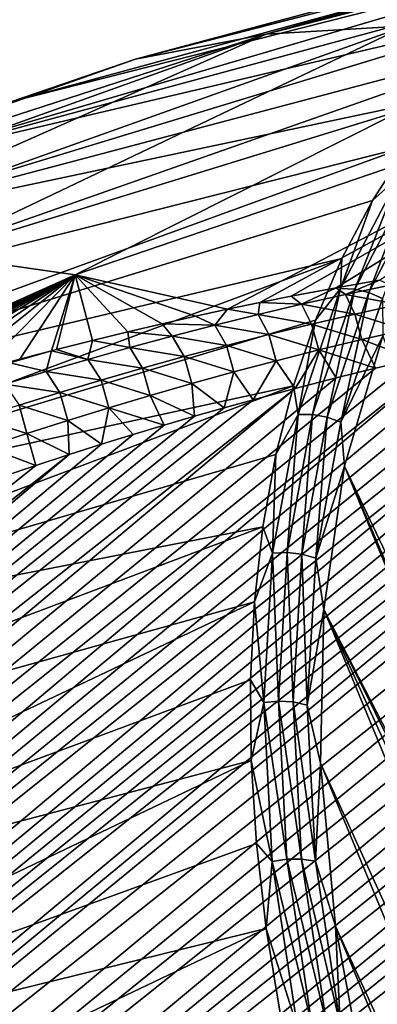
# Model space of a CAD drawing. Header units: metres. Extents: x -82 to 82, y -313 to 40.
# Tile 183 of 256: x -50.72 to -47.85, y -13.93 to -6.03. Entities that reach past the tile are written whole.
import ezdxf

# ---------------------------------------------------------------- set-up
doc = ezdxf.new("R2010")
doc.units = ezdxf.units.M
doc.layers.add('solid_505278_SW0001_CCC', color=7, linetype='CONTINUOUS')

msp = doc.modelspace()

# ---------------------------------------------------------------- linework, layer by layer
at = {"layer": 'solid_505278_SW0001_CCC'}
for points in [[(-48.742588, -6.148829, 51.801815), (-47.619549, -6.081614, 53.092152), (-43.162971, -4.707827, 47.83577)], [(-48.742588, -6.148829, 51.801815), (-43.162971, -4.707827, 47.83577), (-43.722729, -4.768087, 47.168064)], [(-48.742588, -6.148829, 51.801815), (-43.722729, -4.768087, 47.168064), (-44.260757, -4.868325, 46.487427)], [(-49.794594, -6.349902, 50.466312), (-44.260757, -4.868325, 46.487427), (-44.775482, -5.008245, 45.795856)], [(-49.794594, -6.349902, 50.466312), (-48.742588, -6.148829, 51.801815), (-44.260757, -4.868325, 46.487427)], [(-49.794594, -6.349902, 50.466312), (-44.775482, -5.008245, 45.795856), (-45.265396, -5.187439, 45.095383)], [(-50.766586, -6.683116, 49.097038), (-45.265396, -5.187439, 45.095383), (-45.729057, -5.40538, 44.388058)], [(-50.766586, -6.683116, 49.097038), (-49.794594, -6.349902, 50.466312), (-45.265396, -5.187439, 45.095383)], [(-51.650276, -7.14563, 47.705677), (-45.729057, -5.40538, 44.388058), (-46.165108, -5.661429, 43.675957)], [(-51.650276, -7.14563, 47.705677), (-50.766586, -6.683116, 49.097038), (-45.729057, -5.40538, 44.388058)], [(-51.650276, -7.14563, 47.705677), (-46.165108, -5.661429, 43.675957), (-46.572266, -5.954834, 42.961166)], [(-52.438118, -7.733496, 46.304096), (-46.572266, -5.954834, 42.961166), (-46.949345, -6.284736, 42.245789)], [(-52.438118, -7.733496, 46.304096), (-51.650276, -7.14563, 47.705677), (-46.572266, -5.954834, 42.961166)], [(-52.595783, -7.855315, 57.640709), (-51.458542, -7.911482, 58.833317), (-47.619549, -6.081614, 53.092152)], [(-48.742588, -6.148829, 51.801815), (-52.595783, -7.855315, 57.640709), (-47.619549, -6.081614, 53.092152)], [(-51.458542, -7.911482, 58.833317), (-46.435051, -6.148829, 54.326317), (-47.619549, -6.081614, 53.092152)], [(-54.709202, -8.079616, 55.122669), (-48.742588, -6.148829, 51.801815), (-49.794594, -6.349902, 50.466312)], [(-53.681656, -7.91148, 56.40118), (-48.742588, -6.148829, 51.801815), (-54.709202, -8.079616, 55.122669)], [(-53.681656, -7.91148, 56.40118), (-52.595783, -7.855315, 57.640709), (-48.742588, -6.148829, 51.801815)], [(-51.458542, -7.911482, 58.833317), (-50.277252, -8.079621, 59.971329), (-46.435051, -6.148829, 54.326317)], [(-50.277252, -8.079621, 59.971329), (-45.199207, -6.349902, 55.493782), (-46.435051, -6.148829, 54.326317)], [(-52.438118, -7.733496, 46.304096), (-46.949345, -6.284736, 42.245789), (-47.295231, -6.650167, 41.531918)], [(-55.664989, -8.356015, 53.808228), (-49.794594, -6.349902, 50.466312), (-50.766586, -6.683116, 49.097038)], [(-54.709202, -8.079616, 55.122669), (-49.794594, -6.349902, 50.466312), (-55.664989, -8.356015, 53.808228)], [(-50.277252, -8.079621, 59.971329), (-49.053608, -8.355962, 61.040924), (-45.199207, -6.349902, 55.493782)], [(-49.053608, -8.355962, 61.040924), (-48.794933, -8.302063, 60.925915), (-45.199207, -6.349902, 55.493782)], [(-48.794933, -8.302063, 60.925915), (-48.54298, -8.251954, 60.817127), (-45.199207, -6.349902, 55.493782)], [(-48.54298, -8.251954, 60.817127), (-48.180767, -8.184124, 60.666374), (-45.199207, -6.349902, 55.493782)], [(-48.180767, -8.184124, 60.666374), (-47.831894, -8.123303, 60.526794), (-45.199207, -6.349902, 55.493782)], [(-53.123398, -8.4417, 44.904255), (-47.295231, -6.650167, 41.531918), (-47.60891, -7.050054, 40.821648)], [(-53.123398, -8.4417, 44.904255), (-52.438118, -7.733496, 46.304096), (-47.295231, -6.650167, 41.531918)], [(-53.700264, -9.264199, 43.518097), (-47.60891, -7.050054, 40.821648), (-47.889465, -7.483225, 40.117062)], [(-53.700264, -9.264199, 43.518097), (-53.123398, -8.4417, 44.904255), (-47.60891, -7.050054, 40.821648)], [(-47.675777, -7.290338, 40.346775), (-47.889465, -7.483225, 40.117062), (-47.60891, -7.050054, 40.821648)], [(-48.146309, -8.190254, 39.005886), (-47.889465, -7.483225, 40.117062), (-47.675777, -7.290338, 40.346775)], [(-48.146309, -8.190254, 39.005886), (-47.675777, -7.290338, 40.346775), (-48.031971, -8.194404, 38.973793)], [(-47.675777, -7.290338, 40.346775), (-47.563778, -7.298961, 40.308018), (-48.031971, -8.194404, 38.973793)], [(-48.031971, -8.194404, 38.973793), (-47.563778, -7.298961, 40.308018), (-47.91732, -8.221477, 38.958191)], [(-47.563778, -7.298961, 40.308018), (-47.452011, -7.331543, 40.284206), (-47.91732, -8.221477, 38.958191)], [(-47.91732, -8.221477, 38.958191), (-47.452011, -7.331543, 40.284206), (-47.808842, -8.269944, 38.959961)], [(-53.700264, -9.264199, 43.518097), (-47.889465, -7.483225, 40.117062), (-48.136074, -7.948409, 39.420227)], [(-48.146309, -8.190254, 39.005886), (-48.136074, -7.948409, 39.420227), (-47.889465, -7.483225, 40.117062)], [(-54.374859, -9.911286, 63.947769), (-50.277252, -8.079621, 59.971329), (-51.458542, -7.911482, 58.833317)], [(-54.163799, -10.193976, 42.157448), (-48.136074, -7.948409, 39.420227), (-48.348011, -8.444242, 38.733192)], [(-54.163799, -10.193976, 42.157448), (-53.700264, -9.264199, 43.518097), (-48.136074, -7.948409, 39.420227)], [(-48.146309, -8.190254, 39.005886), (-48.348011, -8.444242, 38.733192), (-48.136074, -7.948409, 39.420227)], [(-54.374859, -9.911286, 63.947769), (-54.117737, -9.818398, 63.786804), (-50.277252, -8.079621, 59.971329)], [(-54.117737, -9.818398, 63.786804), (-53.834244, -9.717997, 63.611645), (-50.277252, -8.079621, 59.971329)], [(-53.834244, -9.717997, 63.611645), (-53.555984, -9.621511, 63.442101), (-50.277252, -8.079621, 59.971329)], [(-53.555984, -9.621511, 63.442101), (-53.282707, -9.528708, 63.277782), (-50.277252, -8.079621, 59.971329)], [(-53.282707, -9.528708, 63.277782), (-53.014141, -9.439357, 63.118294), (-50.277252, -8.079621, 59.971329)], [(-53.014141, -9.439357, 63.118294), (-52.750027, -9.353232, 62.963253), (-50.277252, -8.079621, 59.971329)], [(-52.750027, -9.353232, 62.963253), (-52.49041, -9.270325, 62.812748), (-50.277252, -8.079621, 59.971329)], [(-52.49041, -9.270325, 62.812748), (-52.235653, -9.190828, 62.667362), (-50.277252, -8.079621, 59.971329)], [(-52.235653, -9.190828, 62.667362), (-51.985558, -9.11456, 62.526787), (-50.277252, -8.079621, 59.971329)], [(-51.985558, -9.11456, 62.526787), (-51.658993, -9.017562, 62.346245), (-50.277252, -8.079621, 59.971329)], [(-51.658993, -9.017562, 62.346245), (-51.339844, -8.925528, 62.172859), (-50.277252, -8.079621, 59.971329)], [(-51.339844, -8.925528, 62.172859), (-51.028122, -8.838388, 62.006706), (-50.277252, -8.079621, 59.971329)], [(-51.028122, -8.838388, 62.006706), (-50.724167, -8.756303, 61.848412), (-50.277252, -8.079621, 59.971329)], [(-50.724167, -8.756303, 61.848412), (-50.468826, -8.689507, 61.718117), (-50.277252, -8.079621, 59.971329)], [(-50.468826, -8.689507, 61.718117), (-50.427578, -8.678898, 61.697289), (-50.277252, -8.079621, 59.971329)], [(-50.427578, -8.678898, 61.697289), (-50.137962, -8.605805, 61.552639), (-50.277252, -8.079621, 59.971329)], [(-49.31068, -8.411659, 61.157738), (-49.053608, -8.355962, 61.040924), (-50.277252, -8.079621, 59.971329)], [(-49.579464, -8.472208, 61.282722), (-49.31068, -8.411659, 61.157738), (-50.277252, -8.079621, 59.971329)], [(-49.855129, -8.536829, 61.414185), (-49.579464, -8.472208, 61.282722), (-50.277252, -8.079621, 59.971329)], [(-50.137962, -8.605805, 61.552639), (-49.855129, -8.536829, 61.414185), (-50.277252, -8.079621, 59.971329)], [(-48.105061, -8.236211, 60.791355), (-47.831894, -8.123303, 60.526794), (-48.180767, -8.184124, 60.666374)], [(-48.105061, -8.236211, 60.791355), (-47.747841, -8.162007, 60.620102), (-47.831894, -8.123303, 60.526794)], [(-48.458431, -8.314526, 60.966793), (-48.180767, -8.184124, 60.666374), (-48.54298, -8.251954, 60.817127)], [(-48.486507, -9.201404, 37.705467), (-48.348011, -8.444242, 38.733192), (-48.146309, -8.190254, 39.005886)], [(-48.486507, -9.201404, 37.705467), (-48.146309, -8.190254, 39.005886), (-48.370476, -9.200526, 37.67984)], [(-48.458431, -8.314526, 60.966793), (-48.105061, -8.236211, 60.791355), (-48.180767, -8.184124, 60.666374)], [(-48.146309, -8.190254, 39.005886), (-48.031971, -8.194404, 38.973793), (-48.370476, -9.200526, 37.67984)], [(-48.370476, -9.200526, 37.67984), (-48.031971, -8.194404, 38.973793), (-48.253746, -9.221409, 37.672199)], [(-48.031971, -8.194404, 38.973793), (-47.91732, -8.221477, 38.958191), (-48.253746, -9.221409, 37.672199)], [(-47.680653, -8.318716, 60.902462), (-47.747841, -8.162007, 60.620102), (-48.105061, -8.236211, 60.791355)], [(-64.777176, -25.07089, 80.123734), (-43.895187, -8.275456, 60.122375), (-44.241062, -8.281942, 60.188282)], [(-64.777176, -25.07089, 80.123734), (-43.577206, -8.28025, 60.076504), (-43.895187, -8.275456, 60.122375)], [(-64.777176, -25.07089, 80.123734), (-64.27829, -25.445538, 80.435249), (-43.577206, -8.28025, 60.076504)], [(-64.777176, -25.07089, 80.123734), (-44.241062, -8.281942, 60.188282), (-44.424675, -8.289647, 60.229149)], [(-64.777176, -25.07089, 80.123734), (-44.424675, -8.289647, 60.229149), (-44.615856, -8.300823, 60.275925)], [(-64.27829, -25.445538, 80.435249), (-43.285969, -8.294946, 60.048656), (-43.577206, -8.28025, 60.076504)], [(-48.458431, -8.314526, 60.966793), (-48.54298, -8.251954, 60.817127), (-48.794933, -8.302063, 60.925915)], [(-48.031105, -8.394758, 61.070564), (-48.105061, -8.236211, 60.791355), (-48.458431, -8.314526, 60.966793)], [(-48.253746, -9.221409, 37.672199), (-47.91732, -8.221477, 38.958191), (-48.142906, -9.262871, 37.68298)], [(-47.91732, -8.221477, 38.958191), (-47.808842, -8.269944, 38.959961), (-48.142906, -9.262871, 37.68298)], [(-48.142906, -9.262871, 37.68298), (-47.808842, -8.269944, 38.959961), (-47.80584, -8.568706, 38.66441)], [(-48.031105, -8.394758, 61.070564), (-47.680653, -8.318716, 60.902462), (-48.105061, -8.236211, 60.791355)], [(-65.259209, -24.66407, 79.815727), (-44.615856, -8.300823, 60.275925), (-44.814487, -8.315353, 60.328529)], [(-65.259209, -24.66407, 79.815727), (-64.777176, -25.07089, 80.123734), (-44.615856, -8.300823, 60.275925)], [(-65.259209, -24.66407, 79.815727), (-44.814487, -8.315353, 60.328529), (-45.020752, -8.333392, 60.387199)], [(-65.259209, -24.66407, 79.815727), (-45.020752, -8.333392, 60.387199), (-45.235207, -8.355486, 60.45261)], [(-65.259209, -24.66407, 79.815727), (-45.235207, -8.355486, 60.45261), (-45.457623, -8.38141, 60.524555)], [(-64.27829, -25.445538, 80.435249), (-43.019836, -8.318055, 60.036629), (-43.285969, -8.294946, 60.048656)], [(-64.27829, -25.445538, 80.435249), (-42.77721, -8.348557, 60.038708), (-43.019836, -8.318055, 60.036629)], [(-64.27829, -25.445538, 80.435249), (-63.763016, -25.788082, 80.750114), (-42.77721, -8.348557, 60.038708)], [(-63.763016, -25.788082, 80.750114), (-42.556381, -8.385443, 60.0532), (-42.77721, -8.348557, 60.038708)], [(-49.154663, -8.482314, 61.328732), (-49.053608, -8.355962, 61.040924), (-49.31068, -8.411659, 61.157738)], [(-49.154663, -8.482314, 61.328732), (-48.808228, -8.396637, 61.146019), (-49.053608, -8.355962, 61.040924)], [(-48.808228, -8.396637, 61.146019), (-48.794933, -8.302063, 60.925915), (-49.053608, -8.355962, 61.040924)], [(-48.808228, -8.396637, 61.146019), (-48.458431, -8.314526, 60.966793), (-48.794933, -8.302063, 60.925915)], [(-48.378212, -8.474775, 61.242863), (-48.458431, -8.314526, 60.966793), (-48.808228, -8.396637, 61.146019)], [(-48.378212, -8.474775, 61.242863), (-48.031105, -8.394758, 61.070564), (-48.458431, -8.314526, 60.966793)], [(-47.625233, -8.521008, 61.161297), (-47.680653, -8.318716, 60.902462), (-48.031105, -8.394758, 61.070564)], [(-65.723862, -24.22493, 79.511383), (-45.927914, -8.446145, 60.689888), (-46.176014, -8.48514, 60.783596)], [(-65.723862, -24.22493, 79.511383), (-65.259209, -24.66407, 79.815727), (-45.927914, -8.446145, 60.689888)], [(-65.259209, -24.66407, 79.815727), (-45.457623, -8.38141, 60.524555), (-45.688347, -8.411469, 60.603447)], [(-65.259209, -24.66407, 79.815727), (-45.688347, -8.411469, 60.603447), (-45.927914, -8.446145, 60.689888)], [(-63.763016, -25.788082, 80.750114), (-42.354805, -8.427596, 60.078255), (-42.556381, -8.385443, 60.0532)], [(-63.763016, -25.788082, 80.750114), (-42.169922, -8.474665, 60.112907), (-42.354805, -8.427596, 60.078255)], [(-54.163799, -10.193976, 42.157448), (-48.348011, -8.444242, 38.733192), (-48.524658, -8.969269, 38.057964)], [(-49.154663, -8.482314, 61.328732), (-49.31068, -8.411659, 61.157738), (-49.579464, -8.472208, 61.282722)], [(-48.722176, -8.558483, 61.418987), (-48.808228, -8.396637, 61.146019), (-49.154663, -8.482314, 61.328732)], [(-48.722176, -8.558483, 61.418987), (-48.378212, -8.474775, 61.242863), (-48.808228, -8.396637, 61.146019)], [(-48.486507, -9.201404, 37.705467), (-48.524658, -8.969269, 38.057964), (-48.348011, -8.444242, 38.733192)], [(-47.973686, -8.599796, 61.3283), (-48.031105, -8.394758, 61.070564), (-48.378212, -8.474775, 61.242863)], [(-47.973686, -8.599796, 61.3283), (-47.625233, -8.521008, 61.161297), (-48.031105, -8.394758, 61.070564)], [(-65.723862, -24.22493, 79.511383), (-46.176014, -8.48514, 60.783596), (-46.433186, -8.528952, 60.885189)], [(-65.723862, -24.22493, 79.511383), (-46.433186, -8.528952, 60.885189), (-46.69989, -8.577999, 60.995205)], [(-63.763016, -25.788082, 80.750114), (-41.99976, -8.526351, 60.156395), (-42.169922, -8.474665, 60.112907)], [(-63.763016, -25.788082, 80.750114), (-63.231743, -26.098524, 81.068207), (-41.99976, -8.526351, 60.156395)], [(-63.231743, -26.098524, 81.068207), (-41.842224, -8.582294, 60.207947), (-41.99976, -8.526351, 60.156395)], [(-49.49794, -8.571324, 61.514641), (-49.579464, -8.472208, 61.282722), (-49.855129, -8.536829, 61.414185)], [(-49.49794, -8.571324, 61.514641), (-49.154663, -8.482314, 61.328732), (-49.579464, -8.472208, 61.282722)], [(-49.063164, -8.645657, 61.598637), (-49.154663, -8.482314, 61.328732), (-49.49794, -8.571324, 61.514641)], [(-49.063164, -8.645657, 61.598637), (-48.722176, -8.558483, 61.418987), (-49.154663, -8.482314, 61.328732)], [(-48.319206, -8.682526, 61.499622), (-48.378212, -8.474775, 61.242863), (-48.722176, -8.558483, 61.418987)], [(-48.319206, -8.682526, 61.499622), (-47.973686, -8.599796, 61.3283), (-48.378212, -8.474775, 61.242863)], [(-47.973686, -8.599796, 61.3283), (-47.557816, -8.757069, 61.376873), (-47.625233, -8.521008, 61.161297)], [(-65.723862, -24.22493, 79.511383), (-46.69989, -8.577999, 60.995205), (-46.975803, -8.631979, 61.113346)], [(-63.231743, -26.098524, 81.068207), (-41.695576, -8.642614, 60.267426), (-41.842224, -8.582294, 60.207947)], [(-50.175812, -8.758484, 61.89497), (-50.137962, -8.605805, 61.552639), (-50.427578, -8.678898, 61.697289)], [(-50.175812, -8.758484, 61.89497), (-49.838272, -8.663438, 61.703461), (-50.137962, -8.605805, 61.552639)], [(-49.838272, -8.663438, 61.703461), (-49.855129, -8.536829, 61.414185), (-50.137962, -8.605805, 61.552639)], [(-49.838272, -8.663438, 61.703461), (-49.49794, -8.571324, 61.514641), (-49.855129, -8.536829, 61.414185)], [(-49.401344, -8.736069, 61.781513), (-49.49794, -8.571324, 61.514641), (-49.838272, -8.663438, 61.703461)], [(-49.401344, -8.736069, 61.781513), (-49.063164, -8.645657, 61.598637), (-49.49794, -8.571324, 61.514641)], [(-48.661938, -8.768932, 61.674908), (-48.722176, -8.558483, 61.418987), (-49.063164, -8.645657, 61.598637)], [(-48.661938, -8.768932, 61.674908), (-48.319206, -8.682526, 61.499622), (-48.722176, -8.558483, 61.418987)], [(-48.319206, -8.682526, 61.499622), (-47.864002, -8.828253, 61.522446), (-47.973686, -8.599796, 61.3283)], [(-48.142906, -9.262871, 37.68298), (-47.80584, -8.568706, 38.66441), (-48.113674, -9.615587, 37.3666)], [(-45.683731, -14.719885, 35.339294), (-48.113674, -9.615587, 37.3666), (-47.80584, -8.568706, 38.66441)], [(-47.973686, -8.599796, 61.3283), (-47.864002, -8.828253, 61.522446), (-47.557816, -8.757069, 61.376873)], [(-65.723862, -24.22493, 79.511383), (-46.975803, -8.631979, 61.113346), (-47.261673, -8.691573, 61.24044)], [(-63.231743, -26.098524, 81.068207), (-41.558605, -8.707561, 60.334934), (-41.695576, -8.642614, 60.267426)], [(-50.175812, -8.758484, 61.89497), (-50.427578, -8.678898, 61.697289), (-50.468826, -8.689507, 61.718117)], [(-49.736874, -8.829498, 61.967339), (-49.838272, -8.663438, 61.703461), (-50.175812, -8.758484, 61.89497)], [(-49.736874, -8.829498, 61.967339), (-49.401344, -8.736069, 61.781513), (-49.838272, -8.663438, 61.703461)], [(-49.002007, -8.858785, 61.85384), (-49.063164, -8.645657, 61.598637), (-49.401344, -8.736069, 61.781513)], [(-49.002007, -8.858785, 61.85384), (-48.661938, -8.768932, 61.674908), (-49.063164, -8.645657, 61.598637)], [(-48.661938, -8.768932, 61.674908), (-48.509357, -8.990307, 61.844208), (-48.319206, -8.682526, 61.499622)], [(-48.319206, -8.682526, 61.499622), (-48.509357, -8.990307, 61.844208), (-48.18116, -8.90598, 61.678188)], [(-48.319206, -8.682526, 61.499622), (-48.18116, -8.90598, 61.678188), (-47.864002, -8.828253, 61.522446)], [(-66.170509, -23.75316, 79.210777), (-47.261673, -8.691573, 61.24044), (-47.557816, -8.757069, 61.376873)], [(-66.170509, -23.75316, 79.210777), (-65.723862, -24.22493, 79.511383), (-47.261673, -8.691573, 61.24044)], [(-66.170509, -23.75316, 79.210777), (-47.557816, -8.757069, 61.376873), (-47.864002, -8.828253, 61.522446)], [(-63.231743, -26.098524, 81.068207), (-41.430058, -8.777443, 60.410717), (-41.558605, -8.707561, 60.334934)], [(-50.80444, -8.786795, 61.914619), (-50.724167, -8.756303, 61.848412), (-51.028122, -8.838388, 62.006706)], [(-50.80444, -8.786795, 61.914619), (-50.468826, -8.689507, 61.718117), (-50.724167, -8.756303, 61.848412)], [(-50.5107, -8.856323, 62.088989), (-50.468826, -8.689507, 61.718117), (-50.80444, -8.786795, 61.914619)], [(-50.5107, -8.856323, 62.088989), (-50.175812, -8.758484, 61.89497), (-50.468826, -8.689507, 61.718117)], [(-50.069881, -8.925789, 62.155895), (-50.175812, -8.758484, 61.89497), (-50.5107, -8.856323, 62.088989)], [(-50.069881, -8.925789, 62.155895), (-49.736874, -8.829498, 61.967339), (-50.175812, -8.758484, 61.89497)], [(-49.339542, -8.951851, 62.036102), (-49.401344, -8.736069, 61.781513), (-49.736874, -8.829498, 61.967339)], [(-49.339542, -8.951851, 62.036102), (-49.002007, -8.858785, 61.85384), (-49.401344, -8.736069, 61.781513)], [(-66.170509, -23.75316, 79.210777), (-47.864002, -8.828253, 61.522446), (-48.18116, -8.90598, 61.678188)], [(-63.231743, -26.098524, 81.068207), (-62.684708, -26.376814, 81.389404), (-41.430058, -8.777443, 60.410717)], [(-62.684708, -26.376814, 81.389404), (-41.308826, -8.852729, 60.495277), (-41.430058, -8.777443, 60.410717)], [(-50.843067, -8.956817, 62.285347), (-50.5107, -8.856323, 62.088989), (-50.80444, -8.786795, 61.914619)], [(-49.674667, -9.04792, 62.221413), (-49.736874, -8.829498, 61.967339), (-50.069881, -8.925789, 62.155895)], [(-49.674667, -9.04792, 62.221413), (-49.339542, -8.951851, 62.036102), (-49.736874, -8.829498, 61.967339)], [(-49.002007, -8.858785, 61.85384), (-48.84861, -9.081253, 62.020569), (-48.661938, -8.768932, 61.674908)], [(-48.661938, -8.768932, 61.674908), (-48.84861, -9.081253, 62.020569), (-48.509357, -8.990307, 61.844208)], [(-66.170509, -23.75316, 79.210777), (-48.18116, -8.90598, 61.678188), (-48.509357, -8.990307, 61.844208)], [(-62.684708, -26.376814, 81.389404), (-41.194489, -8.934104, 60.589447), (-41.308826, -8.852729, 60.495277)], [(-50.400478, -9.024804, 62.347004), (-50.5107, -8.856323, 62.088989), (-50.843067, -8.956817, 62.285347)], [(-50.400478, -9.024804, 62.347004), (-50.069881, -8.925789, 62.155895), (-50.5107, -8.856323, 62.088989)], [(-50.007473, -9.146844, 62.409569), (-50.069881, -8.925789, 62.155895), (-50.400478, -9.024804, 62.347004)], [(-50.007473, -9.146844, 62.409569), (-49.674667, -9.04792, 62.221413), (-50.069881, -8.925789, 62.155895)], [(-49.339542, -8.951851, 62.036102), (-49.081451, -9.146073, 62.144493), (-49.002007, -8.858785, 61.85384)], [(-49.002007, -8.858785, 61.85384), (-49.081451, -9.146073, 62.144493), (-48.84861, -9.081253, 62.020569)], [(-66.598381, -23.24848, 78.914047), (-48.509357, -8.990307, 61.844208), (-48.84861, -9.081253, 62.020569)], [(-66.598381, -23.24848, 78.914047), (-66.170509, -23.75316, 79.210777), (-48.509357, -8.990307, 61.844208)], [(-62.684708, -26.376814, 81.389404), (-41.086636, -9.02225, 60.694115), (-41.194489, -8.934104, 60.589447)], [(-54.510044, -11.223099, 40.83392), (-48.524658, -8.969269, 38.057964), (-48.665493, -9.521951, 37.396526)], [(-54.510044, -11.223099, 40.83392), (-54.163799, -10.193976, 42.157448), (-48.524658, -8.969269, 38.057964)], [(-50.728771, -9.126406, 62.540485), (-50.400478, -9.024804, 62.347004), (-50.843067, -8.956817, 62.285347)], [(-49.674667, -9.04792, 62.221413), (-49.319771, -9.214374, 62.273651), (-49.339542, -8.951851, 62.036102)], [(-49.339542, -8.951851, 62.036102), (-49.319771, -9.214374, 62.273651), (-49.081451, -9.146073, 62.144493)], [(-48.486507, -9.201404, 37.705467), (-48.665493, -9.521951, 37.396526), (-48.524658, -8.969269, 38.057964)], [(-66.598381, -23.24848, 78.914047), (-48.84861, -9.081253, 62.020569), (-49.081451, -9.146073, 62.144493)], [(-62.684708, -26.376814, 81.389404), (-40.984615, -9.118364, 60.810867), (-41.086636, -9.02225, 60.694115)], [(-50.338058, -9.248482, 62.600368), (-50.400478, -9.024804, 62.347004), (-50.728771, -9.126406, 62.540485)], [(-50.338058, -9.248482, 62.600368), (-50.007473, -9.146844, 62.409569), (-50.400478, -9.024804, 62.347004)], [(-50.007473, -9.146844, 62.409569), (-49.563217, -9.285815, 62.407684), (-49.674667, -9.04792, 62.221413)], [(-49.674667, -9.04792, 62.221413), (-49.563217, -9.285815, 62.407684), (-49.319771, -9.214374, 62.273651)], [(-66.598381, -23.24848, 78.914047), (-49.081451, -9.146073, 62.144493), (-49.319771, -9.214374, 62.273651)], [(-62.684708, -26.376814, 81.389404), (-62.122089, -26.622759, 81.71357), (-40.984615, -9.118364, 60.810867)], [(-62.122089, -26.622759, 81.71357), (-40.888721, -9.22365, 60.94138), (-40.984615, -9.118364, 60.810867)], [(-50.666508, -9.352692, 62.793629), (-50.728771, -9.126406, 62.540485), (-51.054874, -9.230458, 62.736164)], [(-50.666508, -9.352692, 62.793629), (-50.338058, -9.248482, 62.600368), (-50.728771, -9.126406, 62.540485)], [(-50.338058, -9.248482, 62.600368), (-50.066811, -9.439445, 62.691868), (-50.007473, -9.146844, 62.409569)], [(-50.007473, -9.146844, 62.409569), (-50.066811, -9.439445, 62.691868), (-49.812111, -9.360718, 62.546947)], [(-50.007473, -9.146844, 62.409569), (-49.812111, -9.360718, 62.546947), (-49.563217, -9.285815, 62.407684)], [(-66.598381, -23.24848, 78.914047), (-49.319771, -9.214374, 62.273651), (-49.563217, -9.285815, 62.407684)], [(-62.122089, -26.622759, 81.71357), (-40.799339, -9.339269, 61.087345), (-40.888721, -9.22365, 60.94138)], [(-50.992912, -9.459341, 62.989159), (-50.666508, -9.352692, 62.793629), (-51.054874, -9.230458, 62.736164)], [(-48.692642, -10.312708, 36.459774), (-48.665493, -9.521951, 37.396526), (-48.486507, -9.201404, 37.705467)], [(-48.692642, -10.312708, 36.459774), (-48.486507, -9.201404, 37.705467), (-48.575588, -10.306307, 36.440338)], [(-48.575588, -10.306307, 36.440338), (-48.370476, -9.200526, 37.67984), (-48.457596, -10.320385, 36.440327)], [(-48.486507, -9.201404, 37.705467), (-48.370476, -9.200526, 37.67984), (-48.575588, -10.306307, 36.440338)], [(-48.370476, -9.200526, 37.67984), (-48.253746, -9.221409, 37.672199), (-48.457596, -10.320385, 36.440327)], [(-48.457596, -10.320385, 36.440327), (-48.253746, -9.221409, 37.672199), (-48.345329, -10.354147, 36.459736)], [(-48.253746, -9.221409, 37.672199), (-48.142906, -9.262871, 37.68298), (-48.345329, -10.354147, 36.459736)], [(-66.598381, -23.24848, 78.914047), (-49.563217, -9.285815, 62.407684), (-49.812111, -9.360718, 62.546947)], [(-50.666508, -9.352692, 62.793629), (-50.32756, -9.522247, 62.842724), (-50.338058, -9.248482, 62.600368)], [(-50.338058, -9.248482, 62.600368), (-50.32756, -9.522247, 62.842724), (-50.066811, -9.439445, 62.691868)], [(-48.345329, -10.354147, 36.459736), (-48.142906, -9.262871, 37.68298), (-48.113674, -9.615587, 37.3666)], [(-66.598381, -23.24848, 78.914047), (-49.812111, -9.360718, 62.546947), (-50.066811, -9.439445, 62.691868)], [(-62.122089, -26.622759, 81.71357), (-40.717018, -9.466698, 61.250923), (-40.799339, -9.339269, 61.087345)], [(-50.992912, -9.459341, 62.989159), (-50.593925, -9.608673, 62.999031), (-50.666508, -9.352692, 62.793629)], [(-50.666508, -9.352692, 62.793629), (-50.593925, -9.608673, 62.999031), (-50.32756, -9.522247, 62.842724)], [(-66.598381, -23.24848, 78.914047), (-50.066811, -9.439445, 62.691868), (-50.32756, -9.522247, 62.842724)], [(-62.122089, -26.622759, 81.71357), (-40.643017, -9.607995, 61.435078), (-40.717018, -9.466698, 61.250923)], [(-50.992912, -9.459341, 62.989159), (-50.866146, -9.69898, 63.161083), (-50.593925, -9.608673, 62.999031)], [(-67.006607, -22.710571, 78.621376), (-50.32756, -9.522247, 62.842724), (-50.593925, -9.608673, 62.999031)], [(-67.006607, -22.710571, 78.621376), (-66.598381, -23.24848, 78.914047), (-50.32756, -9.522247, 62.842724)], [(-54.510044, -11.223099, 40.83392), (-48.665493, -9.521951, 37.396526), (-48.770103, -10.100669, 36.75082)], [(-48.692642, -10.312708, 36.459774), (-48.770103, -10.100669, 36.75082), (-48.665493, -9.521951, 37.396526)], [(-67.006607, -22.710571, 78.621376), (-50.593925, -9.608673, 62.999031), (-50.866146, -9.69898, 63.161083)], [(-62.122089, -26.622759, 81.71357), (-61.544094, -26.836035, 82.040489), (-40.643017, -9.607995, 61.435078)], [(-61.544094, -26.836035, 82.040489), (-40.578873, -9.764202, 61.641533), (-40.643017, -9.607995, 61.435078)], [(-48.345329, -10.354147, 36.459736), (-48.113674, -9.615587, 37.3666), (-48.280914, -10.763391, 36.129955)], [(-48.280914, -10.763391, 36.129955), (-48.113674, -9.615587, 37.3666), (-45.043846, -17.039803, 33.909672)], [(-45.422291, -15.864959, 34.574142), (-45.043846, -17.039803, 33.909672), (-48.113674, -9.615587, 37.3666)], [(-45.683731, -14.719885, 35.339294), (-45.422291, -15.864959, 34.574142), (-48.113674, -9.615587, 37.3666)], [(-61.544094, -26.836035, 82.040489), (-40.526199, -9.936281, 61.871933), (-40.578873, -9.764202, 61.641533)], [(-61.544094, -26.836035, 82.040489), (-40.487488, -10.125299, 62.127983), (-40.526199, -9.936281, 61.871933)], [(-54.736046, -12.342787, 39.558796), (-48.770103, -10.100669, 36.75082), (-48.838181, -10.703726, 36.122738)], [(-54.736046, -12.342787, 39.558796), (-54.510044, -11.223099, 40.83392), (-48.770103, -10.100669, 36.75082)], [(-48.692642, -10.312708, 36.459774), (-48.838181, -10.703726, 36.122738), (-48.770103, -10.100669, 36.75082)], [(-61.544094, -26.836035, 82.040489), (-60.950909, -27.016228, 82.369934), (-40.487488, -10.125299, 62.127983)], [(-60.950909, -27.016228, 82.369934), (-40.464653, -10.332062, 62.411079), (-40.487488, -10.125299, 62.127983)], [(-60.950909, -27.016228, 82.369934), (-40.45956, -10.442219, 62.563053), (-40.464653, -10.332062, 62.411079)], [(-48.762463, -11.511992, 35.282455), (-48.838181, -10.703726, 36.122738), (-48.692642, -10.312708, 36.459774)], [(-48.762463, -11.511992, 35.282455), (-48.692642, -10.312708, 36.459774), (-48.645061, -11.499628, 35.268871)], [(-48.692642, -10.312708, 36.459774), (-48.575588, -10.306307, 36.440338), (-48.645061, -11.499628, 35.268871)], [(-48.645061, -11.499628, 35.268871), (-48.575588, -10.306307, 36.440338), (-48.526642, -11.506364, 35.276066)], [(-48.575588, -10.306307, 36.440338), (-48.457596, -10.320385, 36.440327), (-48.526642, -11.506364, 35.276066)], [(-48.526642, -11.506364, 35.276066), (-48.457596, -10.320385, 36.440327), (-48.413891, -11.531817, 35.303635)], [(-48.457596, -10.320385, 36.440327), (-48.345329, -10.354147, 36.459736), (-48.413891, -11.531817, 35.303635)], [(-48.413891, -11.531817, 35.303635), (-48.345329, -10.354147, 36.459736), (-48.280914, -10.763391, 36.129955)], [(-60.950909, -27.016228, 82.369934), (-40.459423, -10.557305, 62.722523), (-40.45956, -10.442219, 62.563053)], [(-60.950909, -27.016228, 82.369934), (-40.464149, -10.67721, 62.889416), (-40.459423, -10.557305, 62.722523)], [(-60.950909, -27.016228, 82.369934), (-60.342648, -27.162823, 82.701668), (-40.464149, -10.67721, 62.889416)], [(-60.342648, -27.162823, 82.701668), (-40.473946, -10.802046, 63.063919), (-40.464149, -10.67721, 62.889416)], [(-54.839878, -13.543488, 38.342964), (-48.838181, -10.703726, 36.122738), (-48.86953, -11.32935, 35.514122)], [(-54.839878, -13.543488, 38.342964), (-54.736046, -12.342787, 39.558796), (-48.838181, -10.703726, 36.122738)], [(-48.762463, -11.511992, 35.282455), (-48.86953, -11.32935, 35.514122), (-48.838181, -10.703726, 36.122738)], [(-60.342648, -27.162823, 82.701668), (-40.489517, -10.932257, 63.246605), (-40.473946, -10.802046, 63.063919)], [(-48.413891, -11.531817, 35.303635), (-48.280914, -10.763391, 36.129955), (-48.305626, -11.998418, 34.96917)], [(-42.606152, -24.465767, 29.759563), (-48.305626, -11.998418, 34.96917), (-48.280914, -10.763391, 36.129955)], [(-45.043846, -17.039803, 33.909672), (-44.553177, -18.229599, 33.354248), (-48.280914, -10.763391, 36.129955)], [(-41.452251, -25.70079, 29.888214), (-42.606152, -24.465767, 29.759563), (-48.280914, -10.763391, 36.129955)], [(-44.553177, -18.229599, 33.354248), (-41.452251, -25.70079, 29.888214), (-48.280914, -10.763391, 36.129955)], [(-60.342648, -27.162823, 82.701668), (-40.510616, -11.067623, 63.437275), (-40.489517, -10.932257, 63.246605)], [(-60.342648, -27.162823, 82.701668), (-40.537678, -11.208416, 63.636295), (-40.510616, -11.067623, 63.437275)], [(-60.342648, -27.162823, 82.701668), (-40.571346, -11.355057, 63.844212), (-40.537678, -11.208416, 63.636295)], [(-60.342648, -27.162823, 82.701668), (-40.611282, -11.507259, 64.060745), (-40.571346, -11.355057, 63.844212)], [(-54.839878, -13.543488, 38.342964), (-48.86953, -11.32935, 35.514122), (-48.864056, -11.975704, 34.926758)], [(-48.762463, -11.511992, 35.282455), (-48.864056, -11.975704, 34.926758), (-48.86953, -11.32935, 35.514122)], [(-60.342648, -27.162823, 82.701668), (-59.719311, -27.275183, 83.0354), (-40.611282, -11.507259, 64.060745)], [(-59.719311, -27.275183, 83.0354), (-40.658165, -11.665464, 64.286469), (-40.611282, -11.507259, 64.060745)], [(-48.695198, -12.786115, 34.186405), (-48.864056, -11.975704, 34.926758), (-48.762463, -11.511992, 35.282455)], [(-48.762463, -11.511992, 35.282455), (-48.645061, -11.499628, 35.268871), (-48.578133, -12.767417, 34.178268)], [(-48.695198, -12.786115, 34.186405), (-48.762463, -11.511992, 35.282455), (-48.578133, -12.767417, 34.178268)], [(-48.645061, -11.499628, 35.268871), (-48.526642, -11.506364, 35.276066), (-48.460125, -12.766352, 34.192173)], [(-48.578133, -12.767417, 34.178268), (-48.645061, -11.499628, 35.268871), (-48.460125, -12.766352, 34.192173)], [(-48.526642, -11.506364, 35.276066), (-48.413891, -11.531817, 35.303635), (-48.347839, -12.782978, 34.227337)], [(-48.460125, -12.766352, 34.192173), (-48.526642, -11.506364, 35.276066), (-48.347839, -12.782978, 34.227337)], [(-48.347839, -12.782978, 34.227337), (-48.413891, -11.531817, 35.303635), (-48.305626, -11.998418, 34.96917)], [(-59.719311, -27.275183, 83.0354), (-40.712559, -11.830039, 64.521843), (-40.658165, -11.665464, 64.286469)], [(-59.719311, -27.275183, 83.0354), (-40.774124, -12.000693, 64.766602), (-40.712559, -11.830039, 64.521843)], [(-59.719311, -27.275183, 83.0354), (-40.843739, -12.178025, 65.021477), (-40.774124, -12.000693, 64.766602)], [(-54.820652, -14.814957, 37.196793), (-54.839878, -13.543488, 38.342964), (-48.864056, -11.975704, 34.926758)], [(-54.820652, -14.814957, 37.196793), (-48.864056, -11.975704, 34.926758), (-48.821777, -12.640895, 34.362373)], [(-48.695198, -12.786115, 34.186405), (-48.821777, -12.640895, 34.362373), (-48.864056, -11.975704, 34.926758)], [(-48.347839, -12.782978, 34.227337), (-48.305626, -11.998418, 34.96917), (-48.187618, -13.306292, 33.897652)], [(-43.683937, -23.157898, 29.781059), (-48.187618, -13.306292, 33.897652), (-48.305626, -11.998418, 34.96917)], [(-42.606152, -24.465767, 29.759563), (-43.683937, -23.157898, 29.781059), (-48.305626, -11.998418, 34.96917)], [(-59.719311, -27.275183, 83.0354), (-40.921795, -12.362277, 65.286804), (-40.843739, -12.178025, 65.021477)], [(-59.719311, -27.275183, 83.0354), (-59.080986, -27.352562, 83.370766), (-40.921795, -12.362277, 65.286804)], [(-59.080986, -27.352562, 83.370766), (-41.008064, -12.553241, 65.562401), (-40.921795, -12.362277, 65.286804)], [(-59.080986, -27.352562, 83.370766), (-41.103653, -12.751672, 65.849174), (-41.008064, -12.553241, 65.562401)], [(-54.820652, -14.814957, 37.196793), (-48.821777, -12.640895, 34.362373), (-48.742813, -13.32297, 33.822617)], [(-48.695198, -12.786115, 34.186405), (-48.742813, -13.32297, 33.822617), (-48.821777, -12.640895, 34.362373)], [(-59.080986, -27.352562, 83.370766), (-41.208664, -12.95761, 66.147232), (-41.103653, -12.751672, 65.849174)], [(-48.491589, -14.121118, 33.183632), (-48.742813, -13.32297, 33.822617), (-48.695198, -12.786115, 34.186405)], [(-48.695198, -12.786115, 34.186405), (-48.578133, -12.767417, 34.178268), (-48.375534, -14.095783, 33.180481)], [(-48.491589, -14.121118, 33.183632), (-48.695198, -12.786115, 34.186405), (-48.375534, -14.095783, 33.180481)], [(-48.578133, -12.767417, 34.178268), (-48.460125, -12.766352, 34.192173), (-48.25877, -14.086544, 33.200527)], [(-48.375534, -14.095783, 33.180481), (-48.578133, -12.767417, 34.178268), (-48.25877, -14.086544, 33.200527)], [(-48.460125, -12.766352, 34.192173), (-48.347839, -12.782978, 34.227337), (-48.147896, -14.093922, 33.242638)], [(-48.25877, -14.086544, 33.200527), (-48.460125, -12.766352, 34.192173), (-48.147896, -14.093922, 33.242638)], [(-48.147896, -14.093922, 33.242638), (-48.347839, -12.782978, 34.227337), (-48.187618, -13.306292, 33.897652)], [(-59.080986, -27.352562, 83.370766), (-41.323162, -13.171048, 66.456596), (-41.208664, -12.95761, 66.147232)], [(-59.080986, -27.352562, 83.370766), (-41.405422, -13.317953, 66.669647), (-41.323162, -13.171048, 66.456596)], [(-59.080986, -27.352562, 83.370766), (-58.42778, -27.394125, 83.707375), (-41.405422, -13.317953, 66.669647)], [(-58.42778, -27.394125, 83.707375), (-41.492599, -13.468659, 66.88829), (-41.405422, -13.317953, 66.669647)], [(-54.678535, -16.146347, 36.130062), (-54.820652, -14.814957, 37.196793), (-48.742813, -13.32297, 33.822617)], [(-54.678535, -16.146347, 36.130062), (-48.742813, -13.32297, 33.822617), (-48.627396, -14.01993, 33.309078)], [(-48.491589, -14.121118, 33.183632), (-48.627396, -14.01993, 33.309078), (-48.742813, -13.32297, 33.822617)], [(-44.67321, -21.792221, 29.952456), (-47.928246, -14.67197, 32.927723), (-48.187618, -13.306292, 33.897652)], [(-48.147896, -14.093922, 33.242638), (-48.187618, -13.306292, 33.897652), (-47.928246, -14.67197, 32.927723)], [(-43.683937, -23.157898, 29.781059), (-44.67321, -21.792221, 29.952456), (-48.187618, -13.306292, 33.897652)], [(-58.42778, -27.394125, 83.707375), (-41.584278, -13.622864, 67.112198), (-41.492599, -13.468659, 66.88829)], [(-58.42778, -27.394125, 83.707375), (-41.680866, -13.780835, 67.341682), (-41.584278, -13.622864, 67.112198)], [(-58.42778, -27.394125, 83.707375), (-41.782825, -13.942882, 67.577095), (-41.680866, -13.780835, 67.341682)]]:
    msp.add_3dface(points, dxfattribs=at)

doc.saveas('drawing.dxf')
